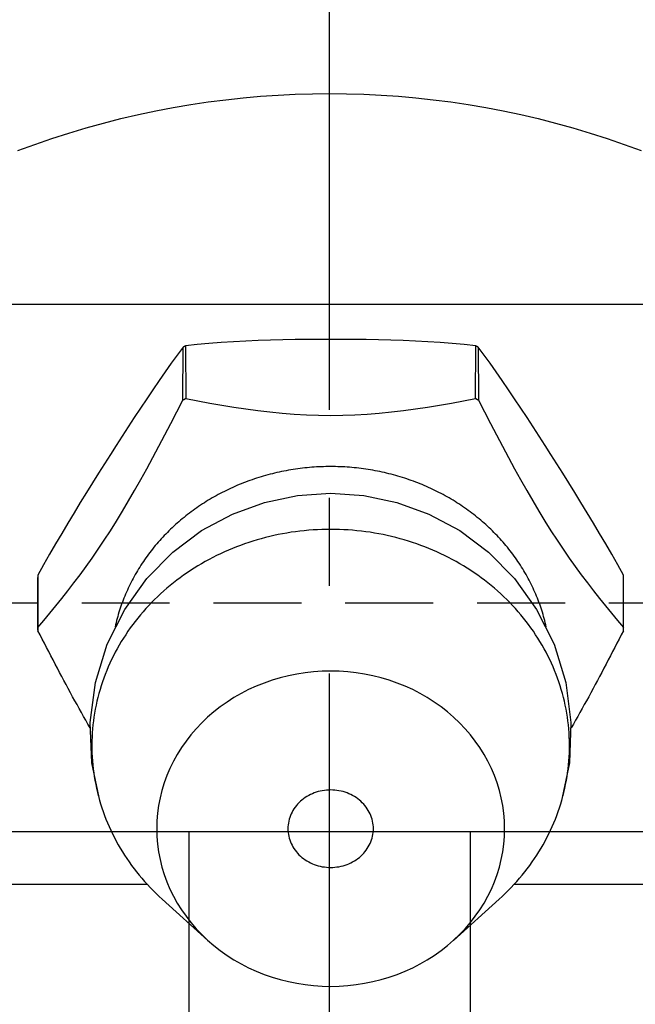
# Model space of a CAD drawing. Extents: x -140 to 296, y -140 to 296.
# Tile 11 of 15: x -9 to 9, y 217 to 245. Entities that reach past the tile are written whole.
import ezdxf

# ---------------------------------------------------------------- set-up
doc = ezdxf.new("R2010")
doc.units = 0
doc.header["$LTSCALE"] = 10
doc.linetypes.add('CENTER', pattern=[2, 1.25, -0.25, 0.25, -0.25])
doc.linetypes.add('HIDDEN', pattern=[0.375, 0.25, -0.125])
doc.layers.get('0').update_dxf_attribs({"linetype": 'CONTINUOUS'})
doc.layers.add('CENTER', color=1, linetype='CENTER')
doc.layers.add('HIDDEN', color=3, linetype='HIDDEN')

msp = doc.modelspace()

# ---------------------------------------------------------------- linework, layer by layer
for p, q in [((130, 236.8), (-130, 236.8)), ((-4.175, 234.074), (-4.168, 235.583)), ((-4.1, 235.619), (-4.086, 234.121)), ((4.15, 234.121), (4.163, 235.619)), ((4.232, 235.583), (4.239, 234.074)), ((-8.3, 229.099), (-8.294, 227.609)), ((8.358, 227.609), (8.364, 229.099)), ((-8.294, 227.538), (-8.3, 229.038)), ((8.358, 227.538), (8.364, 229.038)), ((55.75, 221.8), (-55.75, 221.8)), ((-4, 221.8), (-4, 203.8)), ((4, 221.8), (4, 203.8)), ((-5.182, 220.3), (-98.5, 220.3)), ((98.5, 220.3), (5.245, 220.3)), ((-3.459, 218.71), (-4.76, 219.883)), ((3.522, 218.71), (4.823, 219.883))]:
    msp.add_line(p, q)
for points in [[(-8.865, 241.175), (-8.384, 241.352), (-7.899, 241.519), (-7.412, 241.676), (-6.921, 241.822), (-6.429, 241.959), (-5.934, 242.085), (-5.439, 242.201), (-4.942, 242.307), (-4.444, 242.402), (-3.946, 242.486), (-3.449, 242.561), (-2.951, 242.625), (-2.455, 242.679), (-1.96, 242.723), (-1.466, 242.757), (-0.975, 242.781), (-0.486, 242.795), (0, 242.8)], [(0, 242.8), (0.486, 242.795), (0.975, 242.781), (1.466, 242.757), (1.96, 242.723), (2.455, 242.679), (2.951, 242.625), (3.449, 242.561), (3.946, 242.486), (4.444, 242.402), (4.942, 242.307), (5.439, 242.201), (5.934, 242.085), (6.429, 241.959), (6.921, 241.822), (7.412, 241.676), (7.899, 241.519), (8.384, 241.352), (8.865, 241.175)], [(-4.168, 235.583), (-4.334, 235.36), (-4.504, 235.127), (-4.676, 234.884), (-4.85, 234.633), (-5.026, 234.376), (-5.202, 234.115), (-5.379, 233.85), (-5.554, 233.583), (-5.728, 233.316), (-5.9, 233.051), (-6.069, 232.788), (-6.234, 232.529), (-6.399, 232.269), (-6.568, 232.001), (-6.74, 231.728), (-6.914, 231.449), (-7.09, 231.164), (-7.266, 230.876), (-7.442, 230.584), (-7.618, 230.289), (-7.792, 229.993), (-7.964, 229.695), (-8.134, 229.397), (-8.3, 229.099)], [(4.163, 235.619), (3.831, 235.657), (3.492, 235.689), (3.148, 235.716), (2.799, 235.739), (2.448, 235.758), (2.095, 235.773), (1.743, 235.785), (1.392, 235.794), (1.044, 235.8), (0.7, 235.804), (0.362, 235.806), (0.032, 235.807), (-0.299, 235.806), (-0.637, 235.804), (-0.98, 235.8), (-1.328, 235.794), (-1.679, 235.785), (-2.032, 235.773), (-2.384, 235.758), (-2.736, 235.739), (-3.084, 235.716), (-3.429, 235.689), (-3.768, 235.657), (-4.1, 235.619)], [(8.364, 229.099), (8.198, 229.397), (8.028, 229.695), (7.856, 229.993), (7.681, 230.289), (7.506, 230.584), (7.329, 230.876), (7.153, 231.164), (6.978, 231.449), (6.804, 231.728), (6.632, 232.001), (6.463, 232.269), (6.298, 232.529), (6.132, 232.788), (5.963, 233.051), (5.792, 233.316), (5.618, 233.583), (5.442, 233.85), (5.266, 234.115), (5.09, 234.376), (4.914, 234.633), (4.74, 234.884), (4.567, 235.127), (4.398, 235.36), (4.232, 235.583)], [(-8.294, 227.609), (-8.125, 227.811), (-7.955, 228.016), (-7.785, 228.224), (-7.614, 228.437), (-7.442, 228.655), (-7.27, 228.878), (-7.098, 229.107), (-6.926, 229.343), (-6.753, 229.587), (-6.58, 229.838), (-6.407, 230.097), (-6.235, 230.363), (-6.062, 230.638), (-5.89, 230.922), (-5.717, 231.213), (-5.544, 231.512), (-5.372, 231.817), (-5.199, 232.128), (-5.027, 232.444), (-4.856, 232.765), (-4.685, 233.089), (-4.515, 233.416), (-4.345, 233.744), (-4.175, 234.074)], [(-4.086, 234.121), (-3.747, 234.057), (-3.408, 233.995), (-3.067, 233.936), (-2.725, 233.881), (-2.382, 233.829), (-2.039, 233.783), (-1.694, 233.742), (-1.349, 233.707), (-1.004, 233.68), (-0.658, 233.66), (-0.313, 233.647), (0.032, 233.643), (0.377, 233.647), (0.722, 233.66), (1.067, 233.68), (1.413, 233.707), (1.758, 233.742), (2.102, 233.783), (2.446, 233.829), (2.788, 233.881), (3.13, 233.936), (3.471, 233.995), (3.811, 234.057), (4.15, 234.121)], [(4.239, 234.074), (4.408, 233.744), (4.578, 233.416), (4.749, 233.089), (4.92, 232.765), (5.091, 232.444), (5.263, 232.128), (5.435, 231.817), (5.608, 231.512), (5.78, 231.213), (5.953, 230.922), (6.126, 230.638), (6.298, 230.363), (6.471, 230.097), (6.644, 229.838), (6.817, 229.587), (6.989, 229.343), (7.162, 229.107), (7.334, 228.878), (7.506, 228.655), (7.677, 228.437), (7.848, 228.224), (8.019, 228.016), (8.189, 227.811), (8.358, 227.609)], [(-6.527, 222.641), (-6.76, 223.76), (-6.805, 224.91), (-6.655, 226.049), (-6.323, 227.133), (-5.828, 228.128), (-5.197, 229.008), (-4.459, 229.757), (-3.64, 230.367), (-2.765, 230.838), (-1.851, 231.171), (-0.915, 231.369), (0.032, 231.435), (0.979, 231.369), (1.915, 231.171), (2.829, 230.838), (3.704, 230.367), (4.522, 229.757), (5.261, 229.008), (5.892, 228.128), (6.387, 227.133), (6.719, 226.049), (6.868, 224.91), (6.824, 223.76), (6.59, 222.641)], [(-6.81, 224.757), (-6.872, 224.865), (-6.935, 224.973), (-6.997, 225.083), (-7.059, 225.194), (-7.122, 225.305), (-7.184, 225.417), (-7.246, 225.53), (-7.308, 225.643), (-7.37, 225.757), (-7.432, 225.872), (-7.494, 225.987), (-7.556, 226.103), (-7.618, 226.22), (-7.68, 226.336), (-7.742, 226.453), (-7.803, 226.571), (-7.865, 226.689), (-7.927, 226.807), (-7.988, 226.925), (-8.049, 227.044), (-8.111, 227.163), (-8.172, 227.282), (-8.233, 227.401), (-8.294, 227.52)], [(8.358, 227.52), (8.297, 227.401), (8.236, 227.282), (8.174, 227.163), (8.113, 227.044), (8.052, 226.925), (7.99, 226.807), (7.929, 226.689), (7.867, 226.571), (7.805, 226.453), (7.743, 226.336), (7.682, 226.22), (7.62, 226.103), (7.558, 225.987), (7.496, 225.872), (7.434, 225.757), (7.372, 225.643), (7.31, 225.53), (7.247, 225.417), (7.185, 225.305), (7.123, 225.194), (7.061, 225.083), (6.998, 224.973), (6.936, 224.865), (6.873, 224.757)]]:
    msp.add_lwpolyline(points)
for points in [[(-4.1, 235.619, 0), (-4.1, 235.619, 0), (-4.101, 235.619, 0), (-4.101, 235.618, 0), (-4.102, 235.618, 0), (-4.102, 235.618, 0), (-4.103, 235.618, 0), (-4.103, 235.617, 0), (-4.104, 235.617, 0), (-4.105, 235.617, 0), (-4.105, 235.616, 0), (-4.106, 235.616, 0), (-4.106, 235.616, 0), (-4.107, 235.616, 0), (-4.107, 235.615, 0), (-4.108, 235.615, 0), (-4.108, 235.615, 0), (-4.109, 235.614, 0), (-4.109, 235.614, 0), (-4.11, 235.614, 0), (-4.11, 235.614, 0), (-4.111, 235.613, 0), (-4.112, 235.613, 0), (-4.112, 235.613, 0), (-4.113, 235.613, 0), (-4.113, 235.612, 0), (-4.114, 235.612, 0), (-4.114, 235.612, 0), (-4.115, 235.611, 0), (-4.115, 235.611, 0), (-4.116, 235.611, 0), (-4.116, 235.611, 0), (-4.117, 235.61, 0), (-4.117, 235.61, 0), (-4.118, 235.61, 0), (-4.119, 235.609, 0), (-4.119, 235.609, 0), (-4.12, 235.609, 0), (-4.12, 235.609, 0), (-4.121, 235.608, 0), (-4.121, 235.608, 0), (-4.122, 235.608, 0), (-4.122, 235.608, 0), (-4.123, 235.607, 0), (-4.123, 235.607, 0), (-4.124, 235.607, 0), (-4.124, 235.606, 0), (-4.125, 235.606, 0), (-4.125, 235.606, 0), (-4.126, 235.606, 0), (-4.127, 235.605, 0), (-4.127, 235.605, 0), (-4.128, 235.605, 0), (-4.128, 235.604, 0), (-4.129, 235.604, 0), (-4.129, 235.604, 0), (-4.13, 235.604, 0), (-4.13, 235.603, 0), (-4.131, 235.603, 0), (-4.131, 235.603, 0), (-4.132, 235.602, 0), (-4.132, 235.602, 0), (-4.133, 235.602, 0), (-4.134, 235.602, 0), (-4.134, 235.601, 0), (-4.135, 235.601, 0), (-4.135, 235.601, 0), (-4.136, 235.601, 0), (-4.136, 235.6, 0), (-4.137, 235.6, 0), (-4.137, 235.6, 0), (-4.138, 235.599, 0), (-4.138, 235.599, 0), (-4.139, 235.599, 0), (-4.139, 235.599, 0), (-4.14, 235.598, 0), (-4.14, 235.598, 0), (-4.141, 235.598, 0), (-4.142, 235.597, 0), (-4.142, 235.597, 0), (-4.143, 235.597, 0), (-4.143, 235.597, 0), (-4.144, 235.596, 0), (-4.144, 235.596, 0), (-4.145, 235.596, 0), (-4.145, 235.595, 0), (-4.146, 235.595, 0), (-4.146, 235.595, 0), (-4.147, 235.595, 0), (-4.147, 235.594, 0), (-4.148, 235.594, 0), (-4.149, 235.594, 0), (-4.149, 235.593, 0), (-4.15, 235.593, 0), (-4.15, 235.593, 0), (-4.151, 235.593, 0), (-4.151, 235.592, 0), (-4.152, 235.592, 0), (-4.152, 235.592, 0), (-4.153, 235.592, 0), (-4.153, 235.591, 0), (-4.154, 235.591, 0), (-4.154, 235.591, 0), (-4.155, 235.59, 0), (-4.155, 235.59, 0), (-4.156, 235.59, 0), (-4.157, 235.59, 0), (-4.157, 235.589, 0), (-4.158, 235.589, 0), (-4.158, 235.589, 0), (-4.159, 235.588, 0), (-4.159, 235.588, 0), (-4.16, 235.588, 0), (-4.16, 235.588, 0), (-4.161, 235.587, 0), (-4.161, 235.587, 0), (-4.162, 235.587, 0), (-4.162, 235.586, 0), (-4.163, 235.586, 0), (-4.163, 235.586, 0), (-4.164, 235.586, 0), (-4.165, 235.585, 0), (-4.165, 235.585, 0), (-4.166, 235.585, 0), (-4.166, 235.584, 0), (-4.167, 235.584, 0), (-4.167, 235.584, 0), (-4.168, 235.584, 0), (-4.168, 235.583, 0)], [(4.232, 235.583, 0), (4.231, 235.584, 0), (4.231, 235.584, 0), (4.23, 235.584, 0), (4.23, 235.584, 0), (4.229, 235.585, 0), (4.229, 235.585, 0), (4.228, 235.585, 0), (4.228, 235.586, 0), (4.227, 235.586, 0), (4.227, 235.586, 0), (4.226, 235.586, 0), (4.225, 235.587, 0), (4.225, 235.587, 0), (4.224, 235.587, 0), (4.224, 235.588, 0), (4.223, 235.588, 0), (4.223, 235.588, 0), (4.222, 235.588, 0), (4.222, 235.589, 0), (4.221, 235.589, 0), (4.221, 235.589, 0), (4.22, 235.59, 0), (4.22, 235.59, 0), (4.219, 235.59, 0), (4.218, 235.59, 0), (4.218, 235.591, 0), (4.217, 235.591, 0), (4.217, 235.591, 0), (4.216, 235.592, 0), (4.216, 235.592, 0), (4.215, 235.592, 0), (4.215, 235.592, 0), (4.214, 235.593, 0), (4.214, 235.593, 0), (4.213, 235.593, 0), (4.213, 235.593, 0), (4.212, 235.594, 0), (4.212, 235.594, 0), (4.211, 235.594, 0), (4.21, 235.595, 0), (4.21, 235.595, 0), (4.209, 235.595, 0), (4.209, 235.595, 0), (4.208, 235.596, 0), (4.208, 235.596, 0), (4.207, 235.596, 0), (4.207, 235.597, 0), (4.206, 235.597, 0), (4.206, 235.597, 0), (4.205, 235.597, 0), (4.205, 235.598, 0), (4.204, 235.598, 0), (4.204, 235.598, 0), (4.203, 235.599, 0), (4.202, 235.599, 0), (4.202, 235.599, 0), (4.201, 235.599, 0), (4.201, 235.6, 0), (4.2, 235.6, 0), (4.2, 235.6, 0), (4.199, 235.601, 0), (4.199, 235.601, 0), (4.198, 235.601, 0), (4.198, 235.601, 0), (4.197, 235.602, 0), (4.197, 235.602, 0), (4.196, 235.602, 0), (4.195, 235.602, 0), (4.195, 235.603, 0), (4.194, 235.603, 0), (4.194, 235.603, 0), (4.193, 235.604, 0), (4.193, 235.604, 0), (4.192, 235.604, 0), (4.192, 235.604, 0), (4.191, 235.605, 0), (4.191, 235.605, 0), (4.19, 235.605, 0), (4.19, 235.606, 0), (4.189, 235.606, 0), (4.189, 235.606, 0), (4.188, 235.606, 0), (4.187, 235.607, 0), (4.187, 235.607, 0), (4.186, 235.607, 0), (4.186, 235.608, 0), (4.185, 235.608, 0), (4.185, 235.608, 0), (4.184, 235.608, 0), (4.184, 235.609, 0), (4.183, 235.609, 0), (4.183, 235.609, 0), (4.182, 235.609, 0), (4.182, 235.61, 0), (4.181, 235.61, 0), (4.18, 235.61, 0), (4.18, 235.611, 0), (4.179, 235.611, 0), (4.179, 235.611, 0), (4.178, 235.611, 0), (4.178, 235.612, 0), (4.177, 235.612, 0), (4.177, 235.612, 0), (4.176, 235.613, 0), (4.176, 235.613, 0), (4.175, 235.613, 0), (4.175, 235.613, 0), (4.174, 235.614, 0), (4.173, 235.614, 0), (4.173, 235.614, 0), (4.172, 235.614, 0), (4.172, 235.615, 0), (4.171, 235.615, 0), (4.171, 235.615, 0), (4.17, 235.616, 0), (4.17, 235.616, 0), (4.169, 235.616, 0), (4.169, 235.616, 0), (4.168, 235.617, 0), (4.168, 235.617, 0), (4.167, 235.617, 0), (4.167, 235.618, 0), (4.166, 235.618, 0), (4.165, 235.618, 0), (4.165, 235.618, 0), (4.164, 235.619, 0), (4.164, 235.619, 0), (4.163, 235.619, 0)], [(-4.086, 234.121, 0), (-4.087, 234.12, 0), (-4.087, 234.12, 0), (-4.088, 234.119, 0), (-4.089, 234.119, 0), (-4.09, 234.119, 0), (-4.09, 234.118, 0), (-4.091, 234.118, 0), (-4.092, 234.118, 0), (-4.092, 234.117, 0), (-4.093, 234.117, 0), (-4.094, 234.117, 0), (-4.094, 234.116, 0), (-4.095, 234.116, 0), (-4.096, 234.116, 0), (-4.097, 234.115, 0), (-4.097, 234.115, 0), (-4.098, 234.114, 0), (-4.099, 234.114, 0), (-4.099, 234.114, 0), (-4.1, 234.113, 0), (-4.101, 234.113, 0), (-4.101, 234.113, 0), (-4.102, 234.112, 0), (-4.103, 234.112, 0), (-4.104, 234.112, 0), (-4.104, 234.111, 0), (-4.105, 234.111, 0), (-4.106, 234.11, 0), (-4.106, 234.11, 0), (-4.107, 234.11, 0), (-4.108, 234.109, 0), (-4.108, 234.109, 0), (-4.109, 234.109, 0), (-4.11, 234.108, 0), (-4.11, 234.108, 0), (-4.111, 234.108, 0), (-4.112, 234.107, 0), (-4.113, 234.107, 0), (-4.113, 234.106, 0), (-4.114, 234.106, 0), (-4.115, 234.106, 0), (-4.115, 234.105, 0), (-4.116, 234.105, 0), (-4.117, 234.105, 0), (-4.117, 234.104, 0), (-4.118, 234.104, 0), (-4.119, 234.104, 0), (-4.12, 234.103, 0), (-4.12, 234.103, 0), (-4.121, 234.102, 0), (-4.122, 234.102, 0), (-4.122, 234.102, 0), (-4.123, 234.101, 0), (-4.124, 234.101, 0), (-4.124, 234.101, 0), (-4.125, 234.1, 0), (-4.126, 234.1, 0), (-4.127, 234.1, 0), (-4.127, 234.099, 0), (-4.128, 234.099, 0), (-4.129, 234.098, 0), (-4.129, 234.098, 0), (-4.13, 234.098, 0), (-4.131, 234.097, 0), (-4.131, 234.097, 0), (-4.132, 234.097, 0), (-4.133, 234.096, 0), (-4.133, 234.096, 0), (-4.134, 234.096, 0), (-4.135, 234.095, 0), (-4.136, 234.095, 0), (-4.136, 234.094, 0), (-4.137, 234.094, 0), (-4.138, 234.094, 0), (-4.138, 234.093, 0), (-4.139, 234.093, 0), (-4.14, 234.093, 0), (-4.14, 234.092, 0), (-4.141, 234.092, 0), (-4.142, 234.092, 0), (-4.142, 234.091, 0), (-4.143, 234.091, 0), (-4.144, 234.09, 0), (-4.145, 234.09, 0), (-4.145, 234.09, 0), (-4.146, 234.089, 0), (-4.147, 234.089, 0), (-4.147, 234.089, 0), (-4.148, 234.088, 0), (-4.149, 234.088, 0), (-4.149, 234.088, 0), (-4.15, 234.087, 0), (-4.151, 234.087, 0), (-4.152, 234.086, 0), (-4.152, 234.086, 0), (-4.153, 234.086, 0), (-4.154, 234.085, 0), (-4.154, 234.085, 0), (-4.155, 234.085, 0), (-4.156, 234.084, 0), (-4.156, 234.084, 0), (-4.157, 234.084, 0), (-4.158, 234.083, 0), (-4.158, 234.083, 0), (-4.159, 234.082, 0), (-4.16, 234.082, 0), (-4.161, 234.082, 0), (-4.161, 234.081, 0), (-4.162, 234.081, 0), (-4.163, 234.081, 0), (-4.163, 234.08, 0), (-4.164, 234.08, 0), (-4.165, 234.079, 0), (-4.165, 234.079, 0), (-4.166, 234.079, 0), (-4.167, 234.078, 0), (-4.167, 234.078, 0), (-4.168, 234.078, 0), (-4.169, 234.077, 0), (-4.17, 234.077, 0), (-4.17, 234.077, 0), (-4.171, 234.076, 0), (-4.172, 234.076, 0), (-4.172, 234.075, 0), (-4.173, 234.075, 0), (-4.174, 234.075, 0), (-4.174, 234.074, 0), (-4.175, 234.074, 0)], [(4.239, 234.074, 0), (4.238, 234.074, 0), (4.237, 234.075, 0), (4.237, 234.075, 0), (4.236, 234.075, 0), (4.235, 234.076, 0), (4.235, 234.076, 0), (4.234, 234.077, 0), (4.233, 234.077, 0), (4.232, 234.077, 0), (4.232, 234.078, 0), (4.231, 234.078, 0), (4.23, 234.078, 0), (4.23, 234.079, 0), (4.229, 234.079, 0), (4.228, 234.079, 0), (4.228, 234.08, 0), (4.227, 234.08, 0), (4.226, 234.081, 0), (4.225, 234.081, 0), (4.225, 234.081, 0), (4.224, 234.082, 0), (4.223, 234.082, 0), (4.223, 234.082, 0), (4.222, 234.083, 0), (4.221, 234.083, 0), (4.221, 234.084, 0), (4.22, 234.084, 0), (4.219, 234.084, 0), (4.219, 234.085, 0), (4.218, 234.085, 0), (4.217, 234.085, 0), (4.216, 234.086, 0), (4.216, 234.086, 0), (4.215, 234.086, 0), (4.214, 234.087, 0), (4.214, 234.087, 0), (4.213, 234.088, 0), (4.212, 234.088, 0), (4.212, 234.088, 0), (4.211, 234.089, 0), (4.21, 234.089, 0), (4.21, 234.089, 0), (4.209, 234.09, 0), (4.208, 234.09, 0), (4.207, 234.09, 0), (4.207, 234.091, 0), (4.206, 234.091, 0), (4.205, 234.092, 0), (4.205, 234.092, 0), (4.204, 234.092, 0), (4.203, 234.093, 0), (4.203, 234.093, 0), (4.202, 234.093, 0), (4.201, 234.094, 0), (4.2, 234.094, 0), (4.2, 234.094, 0), (4.199, 234.095, 0), (4.198, 234.095, 0), (4.198, 234.096, 0), (4.197, 234.096, 0), (4.196, 234.096, 0), (4.196, 234.097, 0), (4.195, 234.097, 0), (4.194, 234.097, 0), (4.194, 234.098, 0), (4.193, 234.098, 0), (4.192, 234.098, 0), (4.191, 234.099, 0), (4.191, 234.099, 0), (4.19, 234.1, 0), (4.189, 234.1, 0), (4.189, 234.1, 0), (4.188, 234.101, 0), (4.187, 234.101, 0), (4.187, 234.101, 0), (4.186, 234.102, 0), (4.185, 234.102, 0), (4.184, 234.102, 0), (4.184, 234.103, 0), (4.183, 234.103, 0), (4.182, 234.104, 0), (4.182, 234.104, 0), (4.181, 234.104, 0), (4.18, 234.105, 0), (4.18, 234.105, 0), (4.179, 234.105, 0), (4.178, 234.106, 0), (4.178, 234.106, 0), (4.177, 234.106, 0), (4.176, 234.107, 0), (4.175, 234.107, 0), (4.175, 234.108, 0), (4.174, 234.108, 0), (4.173, 234.108, 0), (4.173, 234.109, 0), (4.172, 234.109, 0), (4.171, 234.109, 0), (4.171, 234.11, 0), (4.17, 234.11, 0), (4.169, 234.11, 0), (4.168, 234.111, 0), (4.168, 234.111, 0), (4.167, 234.112, 0), (4.166, 234.112, 0), (4.166, 234.112, 0), (4.165, 234.113, 0), (4.164, 234.113, 0), (4.164, 234.113, 0), (4.163, 234.114, 0), (4.162, 234.114, 0), (4.162, 234.114, 0), (4.161, 234.115, 0), (4.16, 234.115, 0), (4.159, 234.116, 0), (4.159, 234.116, 0), (4.158, 234.116, 0), (4.157, 234.117, 0), (4.157, 234.117, 0), (4.156, 234.117, 0), (4.155, 234.118, 0), (4.155, 234.118, 0), (4.154, 234.118, 0), (4.153, 234.119, 0), (4.152, 234.119, 0), (4.152, 234.119, 0), (4.151, 234.12, 0), (4.15, 234.12, 0), (4.15, 234.121, 0)], [(0.032, 232.189, 0), (-0.035, 232.189, 0), (-0.102, 232.188, 0), (-0.17, 232.186, 0), (-0.237, 232.184, 0), (-0.304, 232.181, 0), (-0.371, 232.178, 0), (-0.438, 232.173, 0), (-0.505, 232.169, 0), (-0.571, 232.163, 0), (-0.638, 232.157, 0), (-0.705, 232.15, 0), (-0.772, 232.142, 0), (-0.838, 232.134, 0), (-0.905, 232.126, 0), (-0.971, 232.116, 0), (-1.037, 232.106, 0), (-1.103, 232.095, 0), (-1.169, 232.084, 0), (-1.235, 232.072, 0), (-1.301, 232.059, 0), (-1.366, 232.046, 0), (-1.431, 232.032, 0), (-1.497, 232.018, 0), (-1.562, 232.002, 0), (-1.626, 231.987, 0), (-1.691, 231.97, 0), (-1.756, 231.953, 0), (-1.82, 231.935, 0), (-1.884, 231.917, 0), (-1.948, 231.898, 0), (-2.011, 231.879, 0), (-2.074, 231.858, 0), (-2.138, 231.838, 0), (-2.2, 231.816, 0), (-2.263, 231.794, 0), (-2.325, 231.771, 0), (-2.387, 231.748, 0), (-2.449, 231.724, 0), (-2.511, 231.7, 0), (-2.572, 231.675, 0), (-2.633, 231.649, 0), (-2.693, 231.623, 0), (-2.753, 231.596, 0), (-2.813, 231.569, 0), (-2.873, 231.541, 0), (-2.932, 231.512, 0), (-2.991, 231.483, 0), (-3.05, 231.454, 0), (-3.108, 231.423, 0), (-3.166, 231.393, 0), (-3.223, 231.361, 0), (-3.281, 231.329, 0), (-3.337, 231.297, 0), (-3.394, 231.264, 0), (-3.45, 231.23, 0), (-3.505, 231.196, 0), (-3.56, 231.161, 0), (-3.615, 231.126, 0), (-3.669, 231.09, 0), (-3.723, 231.054, 0), (-3.777, 231.017, 0), (-3.83, 230.98, 0), (-3.882, 230.942, 0), (-3.935, 230.904, 0), (-3.986, 230.865, 0), (-4.037, 230.826, 0), (-4.088, 230.786, 0), (-4.138, 230.745, 0), (-4.188, 230.705, 0), (-4.238, 230.663, 0), (-4.286, 230.622, 0), (-4.335, 230.579, 0), (-4.382, 230.537, 0), (-4.43, 230.494, 0), (-4.477, 230.45, 0), (-4.523, 230.406, 0), (-4.569, 230.361, 0), (-4.614, 230.316, 0), (-4.658, 230.271, 0), (-4.703, 230.225, 0), (-4.746, 230.179, 0), (-4.789, 230.132, 0), (-4.832, 230.085, 0), (-4.874, 230.038, 0), (-4.915, 229.99, 0), (-4.956, 229.941, 0), (-4.996, 229.893, 0), (-5.036, 229.843, 0), (-5.075, 229.794, 0), (-5.113, 229.744, 0), (-5.151, 229.694, 0), (-5.188, 229.643, 0), (-5.225, 229.592, 0), (-5.261, 229.541, 0), (-5.296, 229.489, 0), (-5.331, 229.437, 0), (-5.365, 229.385, 0), (-5.399, 229.332, 0), (-5.432, 229.279, 0), (-5.464, 229.226, 0), (-5.496, 229.172, 0), (-5.527, 229.119, 0), (-5.558, 229.064, 0), (-5.587, 229.01, 0), (-5.616, 228.955, 0), (-5.645, 228.9, 0), (-5.673, 228.845, 0), (-5.7, 228.789, 0), (-5.726, 228.733, 0), (-5.752, 228.677, 0), (-5.778, 228.621, 0), (-5.802, 228.564, 0), (-5.826, 228.507, 0), (-5.849, 228.45, 0), (-5.872, 228.393, 0), (-5.893, 228.335, 0), (-5.914, 228.277, 0), (-5.935, 228.219, 0), (-5.955, 228.161, 0), (-5.974, 228.103, 0), (-5.992, 228.044, 0), (-6.01, 227.986, 0), (-6.027, 227.927, 0), (-6.043, 227.868, 0), (-6.059, 227.809, 0), (-6.074, 227.749, 0), (-6.088, 227.69, 0), (-6.101, 227.63, 0)], [(6.165, 227.63, 0), (6.151, 227.69, 0), (6.137, 227.749, 0), (6.122, 227.809, 0), (6.107, 227.868, 0), (6.09, 227.927, 0), (6.073, 227.986, 0), (6.056, 228.044, 0), (6.037, 228.103, 0), (6.018, 228.161, 0), (5.998, 228.219, 0), (5.978, 228.277, 0), (5.957, 228.335, 0), (5.935, 228.393, 0), (5.913, 228.45, 0), (5.889, 228.507, 0), (5.866, 228.564, 0), (5.841, 228.621, 0), (5.816, 228.677, 0), (5.79, 228.733, 0), (5.764, 228.789, 0), (5.736, 228.845, 0), (5.709, 228.9, 0), (5.68, 228.955, 0), (5.651, 229.01, 0), (5.621, 229.064, 0), (5.591, 229.119, 0), (5.56, 229.172, 0), (5.528, 229.226, 0), (5.496, 229.279, 0), (5.463, 229.332, 0), (5.429, 229.385, 0), (5.395, 229.437, 0), (5.36, 229.489, 0), (5.324, 229.541, 0), (5.288, 229.592, 0), (5.252, 229.643, 0), (5.214, 229.694, 0), (5.177, 229.744, 0), (5.138, 229.794, 0), (5.099, 229.843, 0), (5.059, 229.893, 0), (5.019, 229.941, 0), (4.978, 229.99, 0), (4.937, 230.038, 0), (4.895, 230.085, 0), (4.853, 230.132, 0), (4.81, 230.179, 0), (4.766, 230.225, 0), (4.722, 230.271, 0), (4.677, 230.316, 0), (4.632, 230.361, 0), (4.586, 230.406, 0), (4.54, 230.45, 0), (4.493, 230.494, 0), (4.446, 230.537, 0), (4.398, 230.579, 0), (4.35, 230.622, 0), (4.301, 230.663, 0), (4.252, 230.705, 0), (4.202, 230.745, 0), (4.152, 230.786, 0), (4.101, 230.826, 0), (4.05, 230.865, 0), (3.998, 230.904, 0), (3.946, 230.942, 0), (3.893, 230.98, 0), (3.84, 231.017, 0), (3.787, 231.054, 0), (3.733, 231.09, 0), (3.679, 231.126, 0), (3.624, 231.161, 0), (3.569, 231.196, 0), (3.513, 231.23, 0), (3.457, 231.264, 0), (3.401, 231.297, 0), (3.344, 231.329, 0), (3.287, 231.361, 0), (3.229, 231.393, 0), (3.172, 231.423, 0), (3.113, 231.454, 0), (3.055, 231.483, 0), (2.996, 231.512, 0), (2.937, 231.541, 0), (2.877, 231.569, 0), (2.817, 231.596, 0), (2.757, 231.623, 0), (2.696, 231.649, 0), (2.635, 231.675, 0), (2.574, 231.7, 0), (2.513, 231.724, 0), (2.451, 231.748, 0), (2.389, 231.771, 0), (2.326, 231.794, 0), (2.264, 231.816, 0), (2.201, 231.838, 0), (2.138, 231.858, 0), (2.075, 231.879, 0), (2.011, 231.898, 0), (1.947, 231.917, 0), (1.883, 231.935, 0), (1.819, 231.953, 0), (1.755, 231.97, 0), (1.69, 231.987, 0), (1.625, 232.002, 0), (1.56, 232.018, 0), (1.495, 232.032, 0), (1.43, 232.046, 0), (1.364, 232.059, 0), (1.298, 232.072, 0), (1.233, 232.084, 0), (1.167, 232.095, 0), (1.101, 232.106, 0), (1.034, 232.116, 0), (0.968, 232.126, 0), (0.902, 232.134, 0), (0.835, 232.142, 0), (0.769, 232.15, 0), (0.702, 232.157, 0), (0.635, 232.163, 0), (0.568, 232.169, 0), (0.501, 232.173, 0), (0.434, 232.178, 0), (0.367, 232.181, 0), (0.3, 232.184, 0), (0.233, 232.186, 0), (0.166, 232.188, 0), (0.099, 232.189, 0), (0.032, 232.189, 0)], [(0.032, 230.403, 0), (-0.093, 230.402, 0), (-0.219, 230.399, 0), (-0.344, 230.394, 0), (-0.469, 230.386, 0), (-0.593, 230.377, 0), (-0.718, 230.366, 0), (-0.842, 230.352, 0), (-0.966, 230.336, 0), (-1.09, 230.319, 0), (-1.213, 230.299, 0), (-1.336, 230.277, 0), (-1.458, 230.253, 0), (-1.58, 230.227, 0), (-1.702, 230.199, 0), (-1.822, 230.17, 0), (-1.942, 230.138, 0), (-2.062, 230.104, 0), (-2.181, 230.068, 0), (-2.299, 230.03, 0), (-2.416, 229.99, 0), (-2.532, 229.948, 0), (-2.648, 229.904, 0), (-2.762, 229.858, 0), (-2.876, 229.811, 0), (-2.989, 229.761, 0), (-3.1, 229.71, 0), (-3.211, 229.657, 0), (-3.32, 229.602, 0), (-3.428, 229.545, 0), (-3.536, 229.486, 0), (-3.642, 229.426, 0), (-3.746, 229.364, 0), (-3.85, 229.3, 0), (-3.952, 229.234, 0), (-4.052, 229.167, 0), (-4.152, 229.098, 0), (-4.25, 229.027, 0), (-4.346, 228.955, 0), (-4.441, 228.881, 0), (-4.535, 228.805, 0), (-4.627, 228.728, 0), (-4.717, 228.65, 0), (-4.806, 228.57, 0), (-4.893, 228.488, 0), (-4.978, 228.405, 0), (-5.062, 228.321, 0), (-5.144, 228.235, 0), (-5.224, 228.148, 0), (-5.302, 228.06, 0), (-5.379, 227.97, 0), (-5.454, 227.879, 0), (-5.527, 227.787, 0), (-5.598, 227.693, 0), (-5.667, 227.599, 0), (-5.734, 227.503, 0), (-5.799, 227.406, 0), (-5.863, 227.308, 0), (-5.924, 227.209, 0), (-5.983, 227.109, 0), (-6.04, 227.008, 0), (-6.095, 226.906, 0), (-6.148, 226.804, 0), (-6.199, 226.7, 0), (-6.248, 226.596, 0), (-6.295, 226.49, 0), (-6.339, 226.384, 0), (-6.382, 226.278, 0), (-6.422, 226.17, 0), (-6.46, 226.062, 0), (-6.496, 225.953, 0), (-6.529, 225.844, 0), (-6.561, 225.734, 0), (-6.59, 225.624, 0), (-6.617, 225.513, 0), (-6.641, 225.402, 0), (-6.664, 225.29, 0), (-6.684, 225.178, 0), (-6.702, 225.066, 0), (-6.717, 224.953, 0), (-6.73, 224.841, 0), (-6.741, 224.728, 0), (-6.75, 224.615, 0), (-6.756, 224.501, 0), (-6.76, 224.388, 0), (-6.762, 224.274, 0), (-6.761, 224.161, 0), (-6.758, 224.048, 0), (-6.753, 223.934, 0), (-6.746, 223.821, 0), (-6.736, 223.708, 0), (-6.724, 223.595, 0), (-6.709, 223.482, 0), (-6.693, 223.37, 0), (-6.674, 223.258, 0), (-6.652, 223.146, 0), (-6.629, 223.035, 0), (-6.603, 222.923, 0), (-6.575, 222.813, 0), (-6.545, 222.703, 0), (-6.512, 222.593, 0), (-6.477, 222.484, 0), (-6.441, 222.376, 0), (-6.401, 222.268, 0), (-6.36, 222.161, 0), (-6.317, 222.055, 0), (-6.271, 221.949, 0), (-6.223, 221.844, 0), (-6.173, 221.74, 0), (-6.121, 221.637, 0), (-6.067, 221.535, 0), (-6.011, 221.433, 0), (-5.953, 221.333, 0), (-5.892, 221.234, 0), (-5.83, 221.135, 0), (-5.766, 221.038, 0), (-5.699, 220.942, 0), (-5.631, 220.846, 0), (-5.561, 220.752, 0), (-5.489, 220.66, 0), (-5.415, 220.568, 0), (-5.339, 220.478, 0), (-5.262, 220.389, 0), (-5.183, 220.301, 0), (-5.101, 220.215, 0), (-5.019, 220.13, 0), (-4.934, 220.046, 0), (-4.848, 219.964, 0), (-4.76, 219.883, 0)], [(4.823, 219.883, 0), (4.911, 219.964, 0), (4.998, 220.046, 0), (5.082, 220.13, 0), (5.165, 220.215, 0), (5.246, 220.301, 0), (5.325, 220.389, 0), (5.403, 220.478, 0), (5.479, 220.568, 0), (5.553, 220.66, 0), (5.625, 220.752, 0), (5.695, 220.846, 0), (5.763, 220.942, 0), (5.829, 221.038, 0), (5.894, 221.135, 0), (5.956, 221.234, 0), (6.016, 221.333, 0), (6.074, 221.433, 0), (6.131, 221.535, 0), (6.185, 221.637, 0), (6.237, 221.74, 0), (6.287, 221.844, 0), (6.334, 221.949, 0), (6.38, 222.055, 0), (6.424, 222.161, 0), (6.465, 222.268, 0), (6.504, 222.376, 0), (6.541, 222.484, 0), (6.576, 222.593, 0), (6.608, 222.703, 0), (6.639, 222.813, 0), (6.667, 222.923, 0), (6.692, 223.035, 0), (6.716, 223.146, 0), (6.737, 223.258, 0), (6.756, 223.37, 0), (6.773, 223.482, 0), (6.787, 223.595, 0), (6.799, 223.708, 0), (6.809, 223.821, 0), (6.817, 223.934, 0), (6.822, 224.048, 0), (6.825, 224.161, 0), (6.825, 224.274, 0), (6.824, 224.388, 0), (6.82, 224.501, 0), (6.813, 224.615, 0), (6.805, 224.728, 0), (6.794, 224.841, 0), (6.781, 224.953, 0), (6.765, 225.066, 0), (6.747, 225.178, 0), (6.727, 225.29, 0), (6.705, 225.402, 0), (6.68, 225.513, 0), (6.653, 225.624, 0), (6.624, 225.734, 0), (6.593, 225.844, 0), (6.559, 225.953, 0), (6.524, 226.062, 0), (6.486, 226.17, 0), (6.445, 226.278, 0), (6.403, 226.384, 0), (6.358, 226.49, 0), (6.312, 226.596, 0), (6.263, 226.7, 0), (6.212, 226.804, 0), (6.159, 226.906, 0), (6.104, 227.008, 0), (6.047, 227.109, 0), (5.987, 227.209, 0), (5.926, 227.308, 0), (5.863, 227.406, 0), (5.798, 227.503, 0), (5.73, 227.599, 0), (5.661, 227.693, 0), (5.59, 227.787, 0), (5.517, 227.879, 0), (5.443, 227.97, 0), (5.366, 228.06, 0), (5.288, 228.148, 0), (5.207, 228.235, 0), (5.125, 228.321, 0), (5.042, 228.405, 0), (4.956, 228.488, 0), (4.869, 228.57, 0), (4.78, 228.65, 0), (4.69, 228.728, 0), (4.598, 228.805, 0), (4.505, 228.881, 0), (4.41, 228.955, 0), (4.313, 229.027, 0), (4.215, 229.098, 0), (4.116, 229.167, 0), (4.015, 229.234, 0), (3.913, 229.3, 0), (3.81, 229.364, 0), (3.705, 229.426, 0), (3.599, 229.486, 0), (3.492, 229.545, 0), (3.384, 229.602, 0), (3.274, 229.657, 0), (3.164, 229.71, 0), (3.052, 229.761, 0), (2.939, 229.811, 0), (2.826, 229.858, 0), (2.711, 229.904, 0), (2.596, 229.948, 0), (2.479, 229.99, 0), (2.362, 230.03, 0), (2.244, 230.068, 0), (2.125, 230.104, 0), (2.006, 230.138, 0), (1.886, 230.17, 0), (1.765, 230.199, 0), (1.644, 230.227, 0), (1.522, 230.253, 0), (1.399, 230.277, 0), (1.277, 230.299, 0), (1.153, 230.319, 0), (1.03, 230.336, 0), (0.906, 230.352, 0), (0.781, 230.366, 0), (0.657, 230.377, 0), (0.532, 230.386, 0), (0.407, 230.394, 0), (0.282, 230.399, 0), (0.157, 230.402, 0), (0.032, 230.403, 0)], [(-8.3, 229.099, 0), (-8.3, 229.098, 0), (-8.3, 229.098, 0), (-8.3, 229.097, 0), (-8.3, 229.097, 0), (-8.3, 229.096, 0), (-8.3, 229.096, 0), (-8.3, 229.095, 0), (-8.3, 229.095, 0), (-8.3, 229.094, 0), (-8.3, 229.094, 0), (-8.3, 229.093, 0), (-8.3, 229.093, 0), (-8.3, 229.092, 0), (-8.3, 229.092, 0), (-8.3, 229.092, 0), (-8.3, 229.091, 0), (-8.3, 229.091, 0), (-8.3, 229.09, 0), (-8.3, 229.09, 0), (-8.3, 229.089, 0), (-8.3, 229.089, 0), (-8.3, 229.088, 0), (-8.3, 229.088, 0), (-8.3, 229.087, 0), (-8.3, 229.087, 0), (-8.3, 229.086, 0), (-8.3, 229.086, 0), (-8.3, 229.085, 0), (-8.3, 229.085, 0), (-8.3, 229.084, 0), (-8.3, 229.084, 0), (-8.3, 229.083, 0), (-8.3, 229.083, 0), (-8.3, 229.082, 0), (-8.3, 229.082, 0), (-8.3, 229.082, 0), (-8.3, 229.081, 0), (-8.3, 229.081, 0), (-8.3, 229.08, 0), (-8.3, 229.08, 0), (-8.3, 229.079, 0), (-8.3, 229.079, 0), (-8.3, 229.078, 0), (-8.3, 229.078, 0), (-8.3, 229.077, 0), (-8.3, 229.077, 0), (-8.3, 229.076, 0), (-8.3, 229.076, 0), (-8.3, 229.075, 0), (-8.3, 229.075, 0), (-8.3, 229.074, 0), (-8.3, 229.074, 0), (-8.3, 229.073, 0), (-8.3, 229.073, 0), (-8.3, 229.072, 0), (-8.3, 229.072, 0), (-8.3, 229.071, 0), (-8.3, 229.071, 0), (-8.3, 229.071, 0), (-8.3, 229.07, 0), (-8.3, 229.07, 0), (-8.3, 229.069, 0), (-8.3, 229.069, 0), (-8.3, 229.068, 0), (-8.3, 229.068, 0), (-8.3, 229.067, 0), (-8.3, 229.067, 0), (-8.3, 229.066, 0), (-8.3, 229.066, 0), (-8.3, 229.065, 0), (-8.3, 229.065, 0), (-8.3, 229.064, 0), (-8.3, 229.064, 0), (-8.3, 229.063, 0), (-8.3, 229.063, 0), (-8.3, 229.062, 0), (-8.3, 229.062, 0), (-8.3, 229.061, 0), (-8.3, 229.061, 0), (-8.3, 229.06, 0), (-8.3, 229.06, 0), (-8.3, 229.06, 0), (-8.3, 229.059, 0), (-8.3, 229.059, 0), (-8.3, 229.058, 0), (-8.3, 229.058, 0), (-8.3, 229.057, 0), (-8.3, 229.057, 0), (-8.3, 229.056, 0), (-8.3, 229.056, 0), (-8.3, 229.055, 0), (-8.3, 229.055, 0), (-8.3, 229.054, 0), (-8.3, 229.054, 0), (-8.3, 229.053, 0), (-8.3, 229.053, 0), (-8.3, 229.052, 0), (-8.3, 229.052, 0), (-8.3, 229.051, 0), (-8.3, 229.051, 0), (-8.3, 229.05, 0), (-8.3, 229.05, 0), (-8.3, 229.05, 0), (-8.3, 229.049, 0), (-8.3, 229.049, 0), (-8.3, 229.048, 0), (-8.3, 229.048, 0), (-8.3, 229.047, 0), (-8.3, 229.047, 0), (-8.3, 229.046, 0), (-8.3, 229.046, 0), (-8.3, 229.045, 0), (-8.3, 229.045, 0), (-8.3, 229.044, 0), (-8.3, 229.044, 0), (-8.3, 229.043, 0), (-8.3, 229.043, 0), (-8.3, 229.042, 0), (-8.3, 229.042, 0), (-8.3, 229.041, 0), (-8.3, 229.041, 0), (-8.3, 229.04, 0), (-8.3, 229.04, 0), (-8.3, 229.039, 0), (-8.3, 229.039, 0), (-8.3, 229.039, 0), (-8.3, 229.038, 0), (-8.3, 229.038, 0)], [(8.364, 229.038, 0), (8.364, 229.038, 0), (8.364, 229.039, 0), (8.364, 229.039, 0), (8.364, 229.039, 0), (8.364, 229.04, 0), (8.364, 229.04, 0), (8.364, 229.041, 0), (8.364, 229.041, 0), (8.364, 229.042, 0), (8.364, 229.042, 0), (8.364, 229.043, 0), (8.364, 229.043, 0), (8.364, 229.044, 0), (8.364, 229.044, 0), (8.364, 229.045, 0), (8.364, 229.045, 0), (8.364, 229.046, 0), (8.364, 229.046, 0), (8.364, 229.047, 0), (8.364, 229.047, 0), (8.364, 229.048, 0), (8.364, 229.048, 0), (8.364, 229.049, 0), (8.364, 229.049, 0), (8.364, 229.05, 0), (8.364, 229.05, 0), (8.364, 229.05, 0), (8.364, 229.051, 0), (8.364, 229.051, 0), (8.364, 229.052, 0), (8.364, 229.052, 0), (8.364, 229.053, 0), (8.364, 229.053, 0), (8.364, 229.054, 0), (8.364, 229.054, 0), (8.364, 229.055, 0), (8.364, 229.055, 0), (8.364, 229.056, 0), (8.364, 229.056, 0), (8.364, 229.057, 0), (8.364, 229.057, 0), (8.364, 229.058, 0), (8.364, 229.058, 0), (8.364, 229.059, 0), (8.364, 229.059, 0), (8.364, 229.06, 0), (8.364, 229.06, 0), (8.364, 229.06, 0), (8.364, 229.061, 0), (8.364, 229.061, 0), (8.364, 229.062, 0), (8.364, 229.062, 0), (8.364, 229.063, 0), (8.364, 229.063, 0), (8.364, 229.064, 0), (8.364, 229.064, 0), (8.364, 229.065, 0), (8.364, 229.065, 0), (8.364, 229.066, 0), (8.364, 229.066, 0), (8.364, 229.067, 0), (8.364, 229.067, 0), (8.364, 229.068, 0), (8.364, 229.068, 0), (8.364, 229.069, 0), (8.364, 229.069, 0), (8.364, 229.07, 0), (8.364, 229.07, 0), (8.364, 229.071, 0), (8.364, 229.071, 0), (8.364, 229.071, 0), (8.364, 229.072, 0), (8.364, 229.072, 0), (8.364, 229.073, 0), (8.364, 229.073, 0), (8.364, 229.074, 0), (8.364, 229.074, 0), (8.364, 229.075, 0), (8.364, 229.075, 0), (8.364, 229.076, 0), (8.364, 229.076, 0), (8.364, 229.077, 0), (8.364, 229.077, 0), (8.364, 229.078, 0), (8.364, 229.078, 0), (8.364, 229.079, 0), (8.364, 229.079, 0), (8.364, 229.08, 0), (8.364, 229.08, 0), (8.364, 229.081, 0), (8.364, 229.081, 0), (8.364, 229.082, 0), (8.364, 229.082, 0), (8.364, 229.082, 0), (8.364, 229.083, 0), (8.364, 229.083, 0), (8.364, 229.084, 0), (8.364, 229.084, 0), (8.364, 229.085, 0), (8.364, 229.085, 0), (8.364, 229.086, 0), (8.364, 229.086, 0), (8.364, 229.087, 0), (8.364, 229.087, 0), (8.364, 229.088, 0), (8.364, 229.088, 0), (8.364, 229.089, 0), (8.364, 229.089, 0), (8.364, 229.09, 0), (8.364, 229.09, 0), (8.364, 229.091, 0), (8.364, 229.091, 0), (8.364, 229.092, 0), (8.364, 229.092, 0), (8.364, 229.092, 0), (8.364, 229.093, 0), (8.364, 229.093, 0), (8.364, 229.094, 0), (8.364, 229.094, 0), (8.364, 229.095, 0), (8.364, 229.095, 0), (8.364, 229.096, 0), (8.364, 229.096, 0), (8.364, 229.097, 0), (8.364, 229.097, 0), (8.364, 229.098, 0), (8.364, 229.098, 0), (8.364, 229.099, 0)], [(-8.294, 227.609, 0), (-8.294, 227.608, 0), (-8.294, 227.607, 0), (-8.294, 227.607, 0), (-8.294, 227.606, 0), (-8.294, 227.605, 0), (-8.294, 227.605, 0), (-8.294, 227.604, 0), (-8.294, 227.603, 0), (-8.294, 227.603, 0), (-8.294, 227.602, 0), (-8.294, 227.601, 0), (-8.294, 227.601, 0), (-8.294, 227.6, 0), (-8.294, 227.599, 0), (-8.294, 227.598, 0), (-8.294, 227.598, 0), (-8.294, 227.597, 0), (-8.294, 227.596, 0), (-8.294, 227.596, 0), (-8.294, 227.595, 0), (-8.294, 227.594, 0), (-8.294, 227.594, 0), (-8.294, 227.593, 0), (-8.294, 227.592, 0), (-8.294, 227.592, 0), (-8.294, 227.591, 0), (-8.294, 227.59, 0), (-8.294, 227.589, 0), (-8.294, 227.589, 0), (-8.294, 227.588, 0), (-8.294, 227.587, 0), (-8.294, 227.587, 0), (-8.294, 227.586, 0), (-8.294, 227.585, 0), (-8.294, 227.585, 0), (-8.294, 227.584, 0), (-8.294, 227.583, 0), (-8.294, 227.583, 0), (-8.294, 227.582, 0), (-8.294, 227.581, 0), (-8.294, 227.58, 0), (-8.294, 227.58, 0), (-8.294, 227.579, 0), (-8.294, 227.578, 0), (-8.294, 227.578, 0), (-8.295, 227.577, 0), (-8.295, 227.576, 0), (-8.295, 227.576, 0), (-8.295, 227.575, 0), (-8.295, 227.574, 0), (-8.295, 227.573, 0), (-8.295, 227.573, 0), (-8.295, 227.572, 0), (-8.295, 227.571, 0), (-8.295, 227.571, 0), (-8.295, 227.57, 0), (-8.295, 227.569, 0), (-8.295, 227.569, 0), (-8.295, 227.568, 0), (-8.295, 227.567, 0), (-8.295, 227.567, 0), (-8.295, 227.566, 0), (-8.295, 227.565, 0), (-8.295, 227.564, 0), (-8.295, 227.564, 0), (-8.295, 227.563, 0), (-8.295, 227.562, 0), (-8.295, 227.562, 0), (-8.295, 227.561, 0), (-8.295, 227.56, 0), (-8.295, 227.56, 0), (-8.295, 227.559, 0), (-8.295, 227.558, 0), (-8.295, 227.558, 0), (-8.295, 227.557, 0), (-8.295, 227.556, 0), (-8.295, 227.555, 0), (-8.295, 227.555, 0), (-8.295, 227.554, 0), (-8.295, 227.553, 0), (-8.295, 227.553, 0), (-8.295, 227.552, 0), (-8.295, 227.551, 0), (-8.295, 227.551, 0), (-8.295, 227.55, 0), (-8.295, 227.549, 0), (-8.294, 227.549, 0), (-8.294, 227.548, 0), (-8.294, 227.547, 0), (-8.294, 227.546, 0), (-8.294, 227.546, 0), (-8.294, 227.545, 0), (-8.294, 227.544, 0), (-8.294, 227.544, 0), (-8.294, 227.543, 0), (-8.294, 227.542, 0), (-8.294, 227.542, 0), (-8.294, 227.541, 0), (-8.294, 227.54, 0), (-8.294, 227.54, 0), (-8.294, 227.539, 0), (-8.294, 227.538, 0), (-8.294, 227.537, 0), (-8.294, 227.537, 0), (-8.294, 227.536, 0), (-8.294, 227.535, 0), (-8.294, 227.535, 0), (-8.294, 227.534, 0), (-8.294, 227.533, 0), (-8.294, 227.533, 0), (-8.294, 227.532, 0), (-8.294, 227.531, 0), (-8.294, 227.531, 0), (-8.294, 227.53, 0), (-8.294, 227.529, 0), (-8.294, 227.528, 0), (-8.294, 227.528, 0), (-8.294, 227.527, 0), (-8.294, 227.526, 0), (-8.294, 227.526, 0), (-8.294, 227.525, 0), (-8.294, 227.524, 0), (-8.294, 227.524, 0), (-8.294, 227.523, 0), (-8.294, 227.522, 0), (-8.294, 227.521, 0), (-8.294, 227.521, 0), (-8.294, 227.52, 0)], [(8.358, 227.52, 0), (8.358, 227.521, 0), (8.358, 227.521, 0), (8.358, 227.522, 0), (8.358, 227.523, 0), (8.358, 227.524, 0), (8.358, 227.524, 0), (8.358, 227.525, 0), (8.358, 227.526, 0), (8.358, 227.526, 0), (8.358, 227.527, 0), (8.358, 227.528, 0), (8.358, 227.528, 0), (8.358, 227.529, 0), (8.358, 227.53, 0), (8.358, 227.531, 0), (8.358, 227.531, 0), (8.358, 227.532, 0), (8.358, 227.533, 0), (8.358, 227.533, 0), (8.358, 227.534, 0), (8.358, 227.535, 0), (8.358, 227.535, 0), (8.358, 227.536, 0), (8.358, 227.537, 0), (8.358, 227.537, 0), (8.358, 227.538, 0), (8.358, 227.539, 0), (8.358, 227.54, 0), (8.358, 227.54, 0), (8.358, 227.541, 0), (8.358, 227.542, 0), (8.358, 227.542, 0), (8.358, 227.543, 0), (8.358, 227.544, 0), (8.358, 227.544, 0), (8.358, 227.545, 0), (8.358, 227.546, 0), (8.358, 227.546, 0), (8.358, 227.547, 0), (8.358, 227.548, 0), (8.358, 227.549, 0), (8.358, 227.549, 0), (8.358, 227.55, 0), (8.358, 227.551, 0), (8.358, 227.551, 0), (8.358, 227.552, 0), (8.358, 227.553, 0), (8.358, 227.553, 0), (8.358, 227.554, 0), (8.358, 227.555, 0), (8.358, 227.555, 0), (8.358, 227.556, 0), (8.358, 227.557, 0), (8.358, 227.558, 0), (8.358, 227.558, 0), (8.358, 227.559, 0), (8.358, 227.56, 0), (8.358, 227.56, 0), (8.358, 227.561, 0), (8.358, 227.562, 0), (8.358, 227.562, 0), (8.358, 227.563, 0), (8.358, 227.564, 0), (8.358, 227.564, 0), (8.358, 227.565, 0), (8.358, 227.566, 0), (8.358, 227.567, 0), (8.358, 227.567, 0), (8.358, 227.568, 0), (8.358, 227.569, 0), (8.358, 227.569, 0), (8.358, 227.57, 0), (8.358, 227.571, 0), (8.358, 227.571, 0), (8.358, 227.572, 0), (8.358, 227.573, 0), (8.358, 227.573, 0), (8.358, 227.574, 0), (8.358, 227.575, 0), (8.358, 227.576, 0), (8.358, 227.576, 0), (8.358, 227.577, 0), (8.358, 227.578, 0), (8.358, 227.578, 0), (8.358, 227.579, 0), (8.358, 227.58, 0), (8.358, 227.58, 0), (8.358, 227.581, 0), (8.358, 227.582, 0), (8.358, 227.583, 0), (8.358, 227.583, 0), (8.358, 227.584, 0), (8.358, 227.585, 0), (8.358, 227.585, 0), (8.358, 227.586, 0), (8.358, 227.587, 0), (8.358, 227.587, 0), (8.358, 227.588, 0), (8.358, 227.589, 0), (8.358, 227.589, 0), (8.358, 227.59, 0), (8.358, 227.591, 0), (8.358, 227.592, 0), (8.358, 227.592, 0), (8.358, 227.593, 0), (8.358, 227.594, 0), (8.358, 227.594, 0), (8.358, 227.595, 0), (8.358, 227.596, 0), (8.358, 227.596, 0), (8.358, 227.597, 0), (8.358, 227.598, 0), (8.358, 227.598, 0), (8.358, 227.599, 0), (8.358, 227.6, 0), (8.358, 227.601, 0), (8.358, 227.601, 0), (8.358, 227.602, 0), (8.358, 227.603, 0), (8.358, 227.603, 0), (8.358, 227.604, 0), (8.358, 227.605, 0), (8.358, 227.605, 0), (8.358, 227.606, 0), (8.358, 227.607, 0), (8.358, 227.607, 0), (8.358, 227.608, 0), (8.358, 227.609, 0)], [(4.981, 221.889, 0), (4.975, 222.109, 0), (4.957, 222.328, 0), (4.927, 222.547, 0), (4.885, 222.764, 0), (4.832, 222.979, 0), (4.767, 223.191, 0), (4.691, 223.4, 0), (4.604, 223.605, 0), (4.505, 223.806, 0), (4.396, 224.003, 0), (4.277, 224.194, 0), (4.147, 224.38, 0), (4.007, 224.56, 0), (3.857, 224.734, 0), (3.699, 224.9, 0), (3.531, 225.06, 0), (3.355, 225.212, 0), (3.171, 225.355, 0), (2.98, 225.491, 0), (2.781, 225.617, 0), (2.576, 225.735, 0), (2.365, 225.844, 0), (2.148, 225.943, 0), (1.926, 226.032, 0), (1.699, 226.111, 0), (1.468, 226.18, 0), (1.234, 226.239, 0), (0.997, 226.287, 0), (0.758, 226.325, 0), (0.517, 226.352, 0), (0.275, 226.368, 0), (0.032, 226.373, 0), (-0.211, 226.368, 0), (-0.453, 226.352, 0), (-0.694, 226.325, 0), (-0.934, 226.287, 0), (-1.171, 226.239, 0), (-1.405, 226.18, 0), (-1.635, 226.111, 0), (-1.862, 226.032, 0), (-2.084, 225.943, 0), (-2.301, 225.844, 0), (-2.512, 225.735, 0), (-2.718, 225.617, 0), (-2.916, 225.491, 0), (-3.108, 225.355, 0), (-3.292, 225.212, 0), (-3.468, 225.06, 0), (-3.635, 224.9, 0), (-3.794, 224.734, 0), (-3.943, 224.56, 0), (-4.083, 224.38, 0), (-4.213, 224.194, 0), (-4.333, 224.003, 0), (-4.442, 223.806, 0), (-4.54, 223.605, 0), (-4.628, 223.4, 0), (-4.704, 223.191, 0), (-4.769, 222.979, 0), (-4.822, 222.764, 0), (-4.863, 222.547, 0), (-4.893, 222.328, 0), (-4.911, 222.109, 0), (-4.917, 221.889, 0), (-4.911, 221.669, 0), (-4.893, 221.449, 0), (-4.863, 221.231, 0), (-4.822, 221.014, 0), (-4.769, 220.799, 0), (-4.704, 220.587, 0), (-4.628, 220.378, 0), (-4.54, 220.173, 0), (-4.442, 219.972, 0), (-4.333, 219.775, 0), (-4.213, 219.584, 0), (-4.083, 219.398, 0), (-3.943, 219.218, 0), (-3.794, 219.044, 0), (-3.635, 218.877, 0), (-3.468, 218.718, 0), (-3.292, 218.566, 0), (-3.108, 218.422, 0), (-2.916, 218.287, 0), (-2.718, 218.16, 0), (-2.512, 218.043, 0), (-2.301, 217.934, 0), (-2.084, 217.835, 0), (-1.862, 217.746, 0), (-1.635, 217.667, 0), (-1.405, 217.598, 0), (-1.171, 217.539, 0), (-0.934, 217.491, 0), (-0.694, 217.453, 0), (-0.453, 217.426, 0), (-0.211, 217.41, 0), (0.032, 217.405, 0), (0.275, 217.41, 0), (0.517, 217.426, 0), (0.758, 217.453, 0), (0.997, 217.491, 0), (1.234, 217.539, 0), (1.468, 217.598, 0), (1.699, 217.667, 0), (1.926, 217.746, 0), (2.148, 217.835, 0), (2.365, 217.934, 0), (2.576, 218.043, 0), (2.781, 218.16, 0), (2.98, 218.287, 0), (3.171, 218.422, 0), (3.355, 218.566, 0), (3.531, 218.718, 0), (3.699, 218.877, 0), (3.857, 219.044, 0), (4.007, 219.218, 0), (4.147, 219.398, 0), (4.277, 219.584, 0), (4.396, 219.775, 0), (4.505, 219.972, 0), (4.604, 220.173, 0), (4.691, 220.378, 0), (4.767, 220.587, 0), (4.832, 220.799, 0), (4.885, 221.014, 0), (4.927, 221.231, 0), (4.957, 221.449, 0), (4.975, 221.669, 0), (4.981, 221.889, 0)], [(1.247, 221.889, 0), (1.246, 221.943, 0), (1.241, 221.997, 0), (1.234, 222.05, 0), (1.224, 222.104, 0), (1.211, 222.156, 0), (1.195, 222.209, 0), (1.176, 222.26, 0), (1.154, 222.31, 0), (1.13, 222.36, 0), (1.103, 222.408, 0), (1.074, 222.455, 0), (1.042, 222.501, 0), (1.008, 222.545, 0), (0.971, 222.587, 0), (0.932, 222.628, 0), (0.891, 222.668, 0), (0.848, 222.705, 0), (0.803, 222.74, 0), (0.756, 222.773, 0), (0.707, 222.804, 0), (0.657, 222.833, 0), (0.605, 222.86, 0), (0.551, 222.884, 0), (0.497, 222.906, 0), (0.441, 222.926, 0), (0.385, 222.943, 0), (0.327, 222.957, 0), (0.269, 222.969, 0), (0.21, 222.978, 0), (0.151, 222.985, 0), (0.091, 222.989, 0), (0.032, 222.99, 0), (-0.028, 222.989, 0), (-0.087, 222.985, 0), (-0.147, 222.978, 0), (-0.205, 222.969, 0), (-0.263, 222.957, 0), (-0.321, 222.943, 0), (-0.378, 222.926, 0), (-0.433, 222.906, 0), (-0.488, 222.884, 0), (-0.541, 222.86, 0), (-0.593, 222.833, 0), (-0.643, 222.804, 0), (-0.692, 222.773, 0), (-0.739, 222.74, 0), (-0.784, 222.705, 0), (-0.828, 222.668, 0), (-0.869, 222.628, 0), (-0.908, 222.587, 0), (-0.944, 222.545, 0), (-0.979, 222.501, 0), (-1.011, 222.455, 0), (-1.04, 222.408, 0), (-1.067, 222.36, 0), (-1.091, 222.31, 0), (-1.112, 222.26, 0), (-1.131, 222.209, 0), (-1.147, 222.156, 0), (-1.16, 222.104, 0), (-1.17, 222.05, 0), (-1.178, 221.997, 0), (-1.182, 221.943, 0), (-1.183, 221.889, 0), (-1.182, 221.835, 0), (-1.178, 221.781, 0), (-1.17, 221.727, 0), (-1.16, 221.674, 0), (-1.147, 221.621, 0), (-1.131, 221.569, 0), (-1.112, 221.518, 0), (-1.091, 221.468, 0), (-1.067, 221.418, 0), (-1.04, 221.37, 0), (-1.011, 221.323, 0), (-0.979, 221.277, 0), (-0.944, 221.233, 0), (-0.908, 221.19, 0), (-0.869, 221.149, 0), (-0.828, 221.11, 0), (-0.784, 221.073, 0), (-0.739, 221.038, 0), (-0.692, 221.004, 0), (-0.643, 220.973, 0), (-0.593, 220.944, 0), (-0.541, 220.918, 0), (-0.488, 220.893, 0), (-0.433, 220.872, 0), (-0.378, 220.852, 0), (-0.321, 220.835, 0), (-0.263, 220.821, 0), (-0.205, 220.809, 0), (-0.147, 220.8, 0), (-0.087, 220.793, 0), (-0.028, 220.789, 0), (0.032, 220.788, 0), (0.091, 220.789, 0), (0.151, 220.793, 0), (0.21, 220.8, 0), (0.269, 220.809, 0), (0.327, 220.821, 0), (0.385, 220.835, 0), (0.441, 220.852, 0), (0.497, 220.872, 0), (0.551, 220.893, 0), (0.605, 220.918, 0), (0.657, 220.944, 0), (0.707, 220.973, 0), (0.756, 221.004, 0), (0.803, 221.038, 0), (0.848, 221.073, 0), (0.891, 221.11, 0), (0.932, 221.149, 0), (0.971, 221.19, 0), (1.008, 221.233, 0), (1.042, 221.277, 0), (1.074, 221.323, 0), (1.103, 221.37, 0), (1.13, 221.418, 0), (1.154, 221.468, 0), (1.176, 221.518, 0), (1.195, 221.569, 0), (1.211, 221.621, 0), (1.224, 221.674, 0), (1.234, 221.727, 0), (1.241, 221.781, 0), (1.246, 221.835, 0), (1.247, 221.889, 0)]]:
    msp.add_polyline3d(points)
at = {"layer": 'CENTER'}
msp.add_line((0, 193.8), (0, 296), dxfattribs=at)
at = {"layer": 'HIDDEN'}
msp.add_line((77.949, 228.3), (-77.949, 228.3), dxfattribs=at)

doc.saveas('drawing.dxf')
